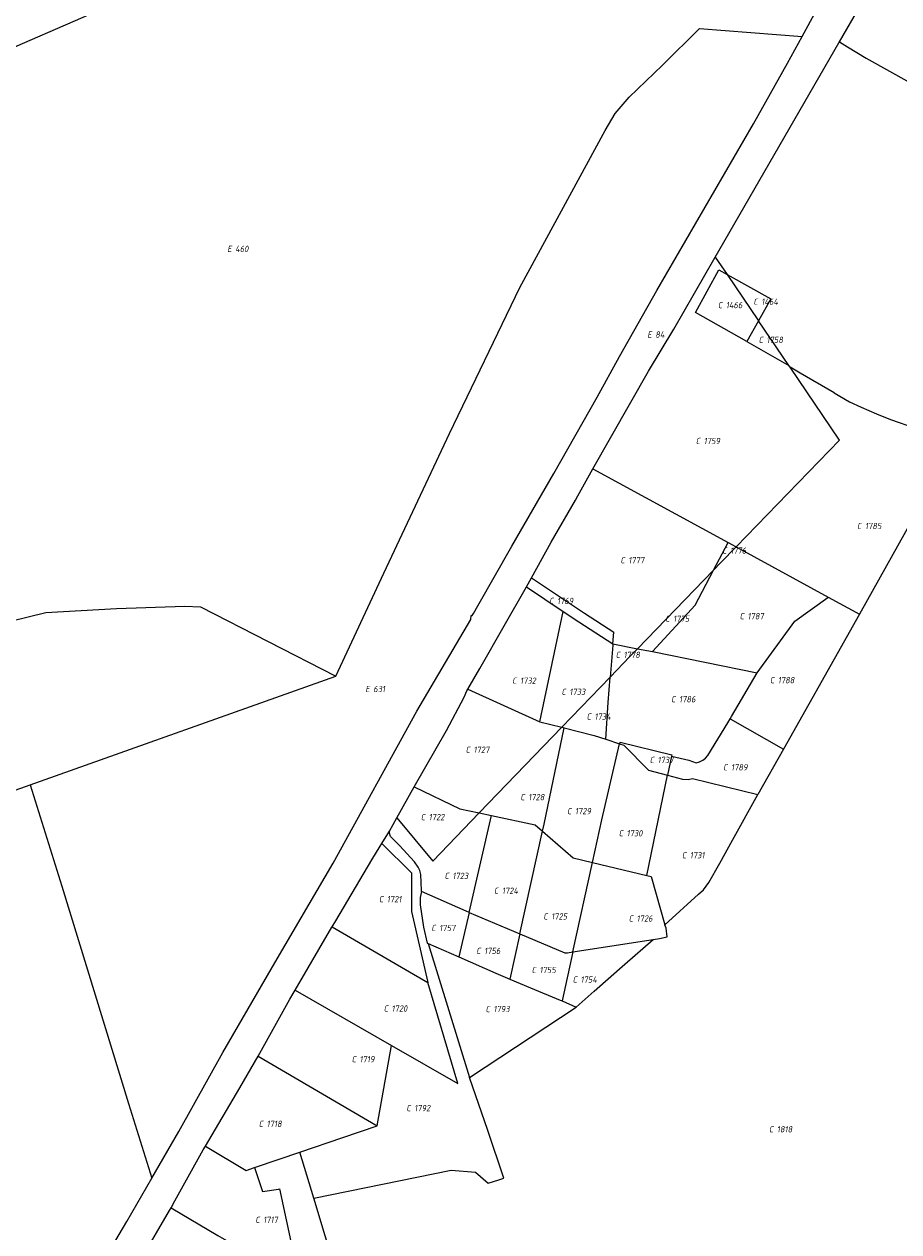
# Model space of a CAD drawing. Header units: metres. Extents: x 154658 to 157381, y 449781 to 452932.
# Tile 23 of 52: x 156666 to 156916, y 450454 to 450799. Entities that reach past the tile are written whole.
import ezdxf
from ezdxf.enums import TextEntityAlignment as Align
from ezdxf.lldxf.tags import DXFTag

# ---------------------------------------------------------------- set-up
doc = ezdxf.new("R2010")
doc.units = ezdxf.units.M
doc.layers.add('B-WE-KG-GRENS_PERCEEL-G', color=150, linetype='KG-PERCEEL', lineweight=18)
doc.layers.add('B-WE-KG-GRENS_PERCEEL-S', color=150, linetype='Continuous', lineweight=25)
doc.styles.add('NLCS-ISO', font='NLCS-ISO.ttf')
doc.styles.get("Standard").update_dxf_attribs({"font": 'verdana.ttf'})
tags = doc.linetypes.add('KG-PERCEEL', pattern='A,5.5,-2,["P",Standard,S=1.8,R=0,X=-0.5,Y=-0.9],-2,5.5,-2,[5,NLCS.SHX,S=0.75,R=0,X=0,Y=0],-2', length=19).pattern_tags.tags
tags[6] = DXFTag(74, 10)

# ---------------------------------------------------------------- blocks, each defined once
blk = doc.blocks.new('SKG-PERCEELNUMMER-SO')
at = {"style": 'NLCS-ISO', "oblique": 10, "flags": 1}
for tag, p in [('GEMEENTECODE', (0, 2.55)), ('PERCEELGROOTTE', (0, -2.45))]:
    blk.add_attdef(tag, text='', height=1.8, dxfattribs=at).set_placement(p, align=Align.MIDDLE_CENTER)
at = {"style": 'NLCS-ISO', "oblique": 10}
blk.add_attdef('SECTIE', text='', height=1.8, dxfattribs=at).set_placement((-0.5, 0), align=Align.MIDDLE_RIGHT)
blk.add_attdef('PERCEELNUMMER', text='', height=1.8, dxfattribs=at).set_placement((0.5, 0), align=Align.MIDDLE_LEFT)

msp = doc.modelspace()

# ---------------------------------------------------------------- linework, layer by layer
at = {"layer": 'B-WE-KG-GRENS_PERCEEL-G', "flags": 128}
for points in [[(156521.611, 450731.176), (156534.048, 450736.437), (156567.45, 450750.914), (156610.913, 450770.151), (156665.267, 450793.779), (156689.81, 450804.435), (156732.897, 450822.127), (156744.279, 450827.705), (156767.233, 450837.267), (156784.971, 450844.865), (156806.902, 450854.751), (156833.086, 450865.797), (156854.162, 450875.248), (156876.125, 450884.864), (156890.505, 450891.009), (156906.006, 450897.317), (156928.408, 450907.501), (156961.61, 450922.212)], [(156888.089, 450795.752), (156892.22, 450803.292), (156895.947, 450810.186), (156905.595, 450826.198), (156918.934, 450848.892), (156933.784, 450874.353), (156947.439, 450898.59), (156956.206, 450913.254), (156961.61, 450922.212)], [(156898.741, 450794.191), (156903.976, 450803.269), (156910.469, 450815.347), (156926.438, 450843.631), (156935.104, 450858.74), (156939.582, 450867.184), (156947.408, 450880.589), (156955.731, 450895.998), (156958.105, 450900.319)], [(156702.152, 450469.352), (156709.903, 450482.72), (156722.499, 450505.329), (156738.05, 450532.038), (156754.001, 450559.453), (156777.947, 450602.916), (156793.424, 450629.132), (156793.519, 450630.214), (156793.724, 450630.238), (156794.136, 450630.786), (156795.429, 450633.015), (156805.065, 450650.053), (156817.082, 450670.864), (156829.503, 450692.657), (156835.842, 450704.279), (156846.578, 450723.151), (156874.159, 450770.796), (156883.89, 450788.088), (156888.089, 450795.752)], [(156754.783, 450612.923), (156768.516, 450642.308), (156787.335, 450682.251), (156807.387, 450724.045), (156831.834, 450768.851), (156834.687, 450773.719), (156838.636, 450778.448), (156848.185, 450787.518), (156858.78, 450798.074), (156888.089, 450795.752)], [(156863.27, 450732.679), (156898.611, 450793.965), (156898.741, 450794.191)], [(156898.741, 450794.191), (156901.041, 450792.814), (156906.358, 450789.591), (156938.058, 450771.967), (156949.716, 450765.52), (156973.656, 450751.735), (156973.947, 450751.573)], [(156828.26, 450672.131), (156844.197, 450700.095), (156851.373, 450712.048), (156863.27, 450732.679)], [(156863.27, 450732.679), (156866.633, 450727.725)], [(156872.292, 450708.525), (156857.619, 450716.852), (156864.283, 450729.023), (156866.633, 450727.725)], [(156866.633, 450727.725), (156875.624, 450714.48)], [(156866.633, 450727.725), (156879.163, 450720.804), (156875.624, 450714.48)], [(156875.624, 450714.48), (156872.292, 450708.525)], [(156884.288, 450701.717), (156875.624, 450714.48)], [(156872.292, 450708.525), (156884.288, 450701.717)], [(156869.274, 450649.88), (156898.806, 450680.33), (156884.644, 450701.193)], [(156884.644, 450701.193), (156884.288, 450701.717)], [(156887.486, 450699.546), (156884.644, 450701.193)], [(156897.243, 450693.892), (156887.486, 450699.546)], [(156897.243, 450693.892), (156901.616, 450691.284), (156904.963, 450689.8), (156909.353, 450687.916), (156913.368, 450686.247), (156920.549, 450683.749), (156925.177, 450682.372), (156927.387, 450681.715), (156931.03, 450680.435), (156932.142, 450680.045)], [(156932.142, 450680.045), (156904.487, 450630.632)], [(156810.725, 450641.028), (156816.367, 450651.202), (156823.336, 450663.226), (156823.942, 450664.468), (156828.26, 450672.131)], [(156828.26, 450672.131), (156866.966, 450651.132)], [(156862.802, 450643.207), (156866.996, 450651.116)], [(156866.966, 450651.132), (156866.996, 450651.116)], [(156866.996, 450651.116), (156869.274, 450649.88)], [(156864.881, 450645.351), (156869.274, 450649.88)], [(156869.274, 450649.88), (156895.564, 450635.51)], [(156841.012, 450620.738), (156862.802, 450643.207)], [(156845.273, 450619.908), (156857.479, 450633.169), (156862.802, 450643.207)], [(156862.802, 450643.207), (156864.881, 450645.351)], [(156809.266, 450638.396), (156810.725, 450641.028)], [(156810.725, 450641.028), (156825.859, 450630.939), (156834.264, 450625.499)], [(156792.542, 450609.165), (156795.972, 450615.104), (156802.961, 450627.254), (156809.266, 450638.396)], [(156809.266, 450638.396), (156819.785, 450631.383)], [(156642.776, 450623.884), (156646.538, 450624.937), (156671.902, 450631.103), (156692.059, 450632.246), (156711.615, 450632.868), (156716.079, 450632.751), (156754.783, 450612.923)], [(156875.28, 450613.839), (156886.011, 450628.631), (156895.463, 450635.355), (156895.564, 450635.51)], [(156895.564, 450635.51), (156904.487, 450630.632)], [(156813.085, 450599.842), (156819.785, 450631.383)], [(156819.785, 450631.383), (156824.246, 450628.409), (156833.984, 450622.107)], [(156904.487, 450630.632), (156882.775, 450592.057)], [(156833.984, 450622.107), (156834.264, 450625.499)], [(156833.957, 450621.781), (156833.202, 450612.641)], [(156833.984, 450622.107), (156833.957, 450621.781)], [(156833.984, 450622.107), (156841.012, 450620.738)], [(156838.837, 450618.488), (156839.984, 450619.678), (156841.012, 450620.738)], [(156841.012, 450620.738), (156845.273, 450619.908)], [(156845.273, 450619.908), (156875.28, 450613.839)], [(156833.202, 450612.641), (156838.837, 450618.488)], [(156667.441, 450581.866), (156754.783, 450612.923)], [(156819.362, 450598.281), (156833.202, 450612.641)], [(156831.96, 450594.859), (156832.6, 450605.352), (156833.202, 450612.641)], [(156867.884, 450601.342), (156875.28, 450613.839)], [(156777.157, 450581.277), (156786.416, 450597.397), (156791.495, 450606.86), (156792.266, 450608.687), (156792.542, 450609.165)], [(156792.542, 450609.165), (156813.085, 450599.842)], [(156795.756, 450573.786), (156819.362, 450598.281)], [(156813.085, 450599.842), (156819.362, 450598.281)], [(156819.362, 450598.281), (156820.052, 450598.109)], [(156850.723, 450589.985), (156855.684, 450588.846), (156857.825, 450588.124), (156858.785, 450588.396), (156859.686, 450588.834), (156860.461, 450589.462), (156861.163, 450590.169), (156866.848, 450599.592), (156867.477, 450600.654)], [(156867.477, 450600.654), (156867.884, 450601.342)], [(156867.477, 450600.654), (156882.775, 450592.057)], [(156813.895, 450568.565), (156814.334, 450570.544), (156820.052, 450598.109)], [(156820.052, 450598.109), (156828.677, 450595.963), (156831.96, 450594.859)], [(156831.96, 450594.859), (156835.933, 450593.523)], [(156828.164, 450559.606), (156830.858, 450571.829), (156835.933, 450593.523)], [(156835.933, 450593.523), (156836.045, 450594.002), (156850.815, 450590.43), (156850.723, 450589.985)], [(156835.933, 450593.523), (156837.122, 450593.123), (156844.186, 450586.009), (156849.609, 450584.586)], [(156882.775, 450592.057), (156875.464, 450579.067)], [(156850.723, 450589.985), (156849.609, 450584.586)], [(156843.689, 450555.91), (156849.609, 450584.586)], [(156849.609, 450584.586), (156853.923, 450583.454), (156855.53, 450583.357), (156856.718, 450583.67), (156875.464, 450579.067)], [(156577.858, 450550.013), (156667.441, 450581.866)], [(156667.441, 450581.866), (156676.437, 450552.892), (156695.567, 450490.695), (156702.152, 450469.352)], [(156772.275, 450572.435), (156777.157, 450581.277)], [(156777.157, 450581.277), (156790.284, 450574.947), (156795.756, 450573.786)], [(156848.883, 450541.819), (156858.475, 450550.615), (156859.867, 450551.839), (156861.42, 450553.905), (156864.533, 450559.404), (156868.236, 450565.997), (156875.464, 450579.067)], [(156770.159, 450568.603), (156772.275, 450572.435)], [(156772.275, 450572.435), (156782.509, 450560.041), (156795.756, 450573.786)], [(156792.897, 450545.368), (156799.318, 450573.031)], [(156795.756, 450573.786), (156799.318, 450573.031)], [(156799.318, 450573.031), (156811.825, 450570.378), (156813.895, 450568.565)], [(156767.929, 450565.034), (156770.159, 450568.603)], [(156779.243, 450551.634), (156779.085, 450556.156), (156778.782, 450557.328), (156778.34, 450558.325), (156777.246, 450559.862), (156773.009, 450564.466), (156770.43, 450567.088), (156770.158, 450568.031), (156770.159, 450568.603)], [(156807.402, 450539.248), (156813.895, 450568.565)], [(156813.895, 450568.565), (156822.618, 450560.927), (156828.164, 450559.606)], [(156753.792, 450541.28), (156754.752, 450542.92), (156765.102, 450560.426), (156767.486, 450564.325)], [(156767.486, 450564.325), (156767.929, 450565.034)], [(156767.929, 450565.034), (156776.415, 450556.689), (156776.427, 450545.574), (156781.141, 450525.329)], [(156822.535, 450534.067), (156828.164, 450559.606)], [(156828.164, 450559.606), (156843.689, 450555.91)], [(156843.689, 450555.91), (156844.956, 450555.608), (156848.883, 450541.819)], [(156779.254, 450551.308), (156778.879, 450549.656), (156778.886, 450547.503), (156779.86, 450541.181), (156780.902, 450536.558)], [(156779.254, 450551.308), (156779.243, 450551.634)], [(156792.897, 450545.368), (156792.015, 450545.74), (156779.254, 450551.308)], [(156792.897, 450545.368), (156789.937, 450532.616)], [(156792.897, 450545.368), (156807.402, 450539.248)], [(156743.144, 450523.083), (156753.691, 450541.107), (156753.792, 450541.28)], [(156753.792, 450541.28), (156781.141, 450525.329)], [(156845.516, 450537.598), (156847.318, 450537.875), (156849.486, 450538.392), (156849.22, 450540.813)], [(156849.22, 450540.813), (156848.883, 450541.819)], [(156780.902, 450536.558), (156781.157, 450536.447)], [(156781.157, 450536.447), (156793.028, 450498.135)], [(156781.157, 450536.447), (156789.937, 450532.616)], [(156807.402, 450539.248), (156804.532, 450526.293)], [(156807.402, 450539.248), (156820.265, 450533.82), (156821.055, 450533.824), (156822.535, 450534.067)], [(156822.535, 450534.067), (156845.516, 450537.598)], [(156835.919, 450529.247), (156837.417, 450530.567), (156845.516, 450537.598)], [(156789.937, 450532.616), (156800.5, 450528.007), (156804.532, 450526.293)], [(156822.535, 450534.067), (156819.449, 450520.068)], [(156823.539, 450518.313), (156828.691, 450522.876), (156835.919, 450529.247)], [(156804.532, 450526.293), (156810.396, 450523.801), (156818.886, 450520.31), (156819.449, 450520.068)], [(156732.624, 450504.247), (156741.679, 450520.579), (156743.144, 450523.083)], [(156743.144, 450523.083), (156770.694, 450507.35)], [(156770.694, 450507.35), (156789.711, 450496.49), (156781.141, 450525.329)], [(156819.449, 450520.068), (156823.539, 450518.313)], [(156793.028, 450498.135), (156823.539, 450518.313)], [(156766.605, 450484.378), (156770.694, 450507.35)], [(156717.504, 450478.557), (156727.336, 450495.249), (156732.624, 450504.247)], [(156732.624, 450504.247), (156766.605, 450484.378)], [(156748.474, 450463.713), (156787.78, 450471.688), (156794.686, 450471.133), (156798.337, 450467.958), (156801.346, 450468.891), (156802.83, 450469.352), (156798.233, 450483.011), (156793.028, 450498.135)], [(156744.526, 450476.826), (156756.79, 450481.028), (156766.605, 450484.378)], [(156707.703, 450460.889), (156708.798, 450462.858), (156716.885, 450477.507), (156717.504, 450478.557)], [(156717.504, 450478.557), (156729.121, 450471.613), (156731.522, 450472.419)], [(156731.522, 450472.419), (156738.574, 450474.787), (156744.526, 450476.826)], [(156748.474, 450463.713), (156744.526, 450476.826)], [(156731.522, 450472.419), (156733.855, 450465.613), (156738.363, 450466.257), (156738.73, 450466.377), (156744.409, 450439.734)], [(156637.875, 450355.786), (156649.948, 450376.879), (156657.693, 450392.639), (156669.686, 450413.308), (156680.03, 450431.474), (156695.001, 450457.02), (156702.152, 450469.352)], [(156758.213, 450431.364), (156748.474, 450463.713)], [(156699.141, 450446.264), (156707.276, 450460.12), (156707.703, 450460.889)], [(156707.703, 450460.889), (156721.059, 450452.958), (156724.186, 450451.16), (156744.409, 450439.734)]]:
    msp.add_lwpolyline(points, dxfattribs=at)

# ---------------------------------------------------------------- block references
at = {"layer": 'B-WE-KG-GRENS_PERCEEL-S'}
for p, values in [((156725.523, 450735.042), {'PERCEELNUMMER': '460', 'SECTIE': 'E'}), ((156865.795, 450718.975), {'PERCEELNUMMER': '1466', 'SECTIE': 'C'}), ((156875.935, 450719.945), {'PERCEELNUMMER': '1464', 'SECTIE': 'C'}), ((156845.605, 450710.555), {'PERCEELNUMMER': '84', 'SECTIE': 'E'}), ((156877.415, 450709.026), {'PERCEELNUMMER': '1758', 'SECTIE': 'C'}), ((156859.459, 450680.121), {'PERCEELNUMMER': '1759', 'SECTIE': 'C'}), ((156905.563, 450655.82), {'PERCEELNUMMER': '1785', 'SECTIE': 'C'}), ((156837.91, 450646.021), {'PERCEELNUMMER': '1777', 'SECTIE': 'C'}), ((156867.04, 450648.788), {'PERCEELNUMMER': '1776', 'SECTIE': 'C'}), ((156817.521, 450634.4), {'PERCEELNUMMER': '1769', 'SECTIE': 'C'}), ((156850.731, 450629.318), {'PERCEELNUMMER': '1775', 'SECTIE': 'C'}), ((156871.981, 450630.039), {'PERCEELNUMMER': '1787', 'SECTIE': 'C'}), ((156836.557, 450618.985), {'PERCEELNUMMER': '1778', 'SECTIE': 'C'}), ((156806.964, 450611.599), {'PERCEELNUMMER': '1732', 'SECTIE': 'C'}), ((156880.643, 450611.753), {'PERCEELNUMMER': '1788', 'SECTIE': 'C'}), ((156764.996, 450609.215), {'PERCEELNUMMER': '631', 'SECTIE': 'E'}), ((156821.064, 450608.407), {'PERCEELNUMMER': '1733', 'SECTIE': 'C'}), ((156852.412, 450606.3), {'PERCEELNUMMER': '1786', 'SECTIE': 'C'}), ((156828.243, 450601.346), {'PERCEELNUMMER': '1734', 'SECTIE': 'C'}), ((156793.666, 450591.868), {'PERCEELNUMMER': '1727', 'SECTIE': 'C'}), ((156846.275, 450588.935), {'PERCEELNUMMER': '1737', 'SECTIE': 'C'}), ((156867.276, 450586.837), {'PERCEELNUMMER': '1789', 'SECTIE': 'C'}), ((156809.304, 450578.313), {'PERCEELNUMMER': '1728', 'SECTIE': 'C'}), ((156822.654, 450574.314), {'PERCEELNUMMER': '1729', 'SECTIE': 'C'}), ((156780.845, 450572.599), {'PERCEELNUMMER': '1722', 'SECTIE': 'C'}), ((156837.432, 450567.995), {'PERCEELNUMMER': '1730', 'SECTIE': 'C'}), ((156855.487, 450561.695), {'PERCEELNUMMER': '1731', 'SECTIE': 'C'}), ((156787.628, 450555.797), {'PERCEELNUMMER': '1723', 'SECTIE': 'C'}), ((156768.875, 450549.141), {'PERCEELNUMMER': '1721', 'SECTIE': 'C'}), ((156801.776, 450551.562), {'PERCEELNUMMER': '1724', 'SECTIE': 'C'}), ((156815.867, 450544.217), {'PERCEELNUMMER': '1725', 'SECTIE': 'C'}), ((156840.276, 450543.602), {'PERCEELNUMMER': '1726', 'SECTIE': 'C'}), ((156783.862, 450540.9), {'PERCEELNUMMER': '1757', 'SECTIE': 'C'}), ((156796.69, 450534.349), {'PERCEELNUMMER': '1756', 'SECTIE': 'C'}), ((156812.521, 450528.89), {'PERCEELNUMMER': '1755', 'SECTIE': 'C'}), ((156824.258, 450526.161), {'PERCEELNUMMER': '1754', 'SECTIE': 'C'}), ((156770.234, 450517.88), {'PERCEELNUMMER': '1720', 'SECTIE': 'C'}), ((156799.356, 450517.734), {'PERCEELNUMMER': '1793', 'SECTIE': 'C'}), ((156761.078, 450503.384), {'PERCEELNUMMER': '1719', 'SECTIE': 'C'}), ((156776.709, 450489.415), {'PERCEELNUMMER': '1792', 'SECTIE': 'C'}), ((156734.519, 450484.918), {'PERCEELNUMMER': '1718', 'SECTIE': 'C'}), ((156880.38, 450483.362), {'PERCEELNUMMER': '1818', 'SECTIE': 'C'}), ((156733.522, 450457.488), {'PERCEELNUMMER': '1717', 'SECTIE': 'C'})]:
    msp.add_blockref('SKG-PERCEELNUMMER-SO', p, dxfattribs=at).add_auto_attribs(values)

doc.saveas('drawing.dxf')
